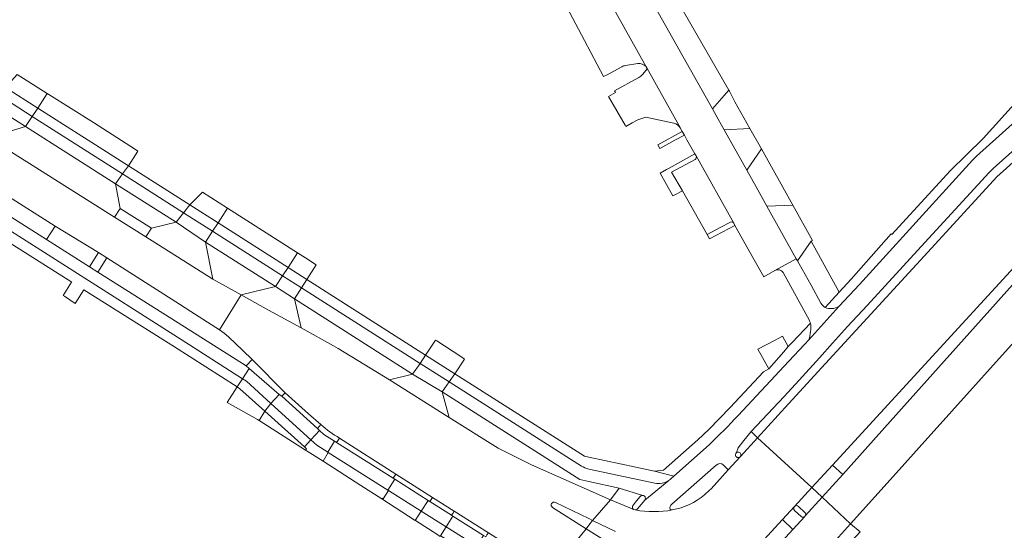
# Model space of a CAD drawing. Extents: x 152048 to 156914, y 461460 to 468786.
# Tile 41 of 256: x 153901 to 154072, y 464075 to 464164. Entities that reach past the tile are written whole.
import ezdxf

# ---------------------------------------------------------------- set-up
doc = ezdxf.new("R2010")
doc.units = 0
doc.header["$LTSCALE"] = 0.75
for name, color, linetype, lineweight in [('B-RO-VH-VERHARDING_ASFALT-GV', 251, 'CONTINUOUS', 18), ('B-RO-VH-VERHARDING_BETONSTRAATSTEEN-GV', 251, 'CONTINUOUS', 18), ('B-RO-VH-VERHARDING_STRAATBAKSTEEN-GV', 251, 'CONTINUOUS', 18), ('B-RO-VH-VERHARDING_TEGEL-GV', 251, 'CONTINUOUS', 18)]:
    doc.layers.add(name, color=color, linetype=linetype, lineweight=lineweight)

msp = doc.modelspace()

# ---------------------------------------------------------------- linework, layer by layer
at = {"layer": 'B-RO-VH-VERHARDING_ASFALT-GV'}
for points in [[(153998.075, 464176.978), (154009.995, 464155.572), (154010.092, 464155.399), (154015.935, 464144.906), (154015.981, 464144.824), (154016.272, 464144.331), (154016.624, 464143.705), (154017.067, 464142.874), (154018.463, 464140.437), (154018.685, 464140.073), (154025.243, 464128.363), (154025.428, 464127.998), (154028.749, 464122.032), (154030.439, 464119.037), (154032.384, 464120.154), (154036.061, 464122.203), (154030.98, 464131.319), (154029.097, 464134.697), (154027.477, 464137.583), (154023.524, 464144.627), (154022.481, 464146.485), (154021.491, 464148.255), (154009.552, 464169.609)], [(153895.435, 464135.362), (153907.257, 464127.843), (153914.779, 464123.251), (153916.227, 464122.333), (153928.872, 464114.319), (153930.856, 464113.007), (153935.802, 464109.86), (153939.586, 464115.913), (153934.648, 464118.643), (153923.03, 464125.981), (153917.58, 464129.424), (153878.84, 464153.841)], [(154040.373, 464114.475), (154038.649, 464117.604), (154036.564, 464121.3), (154036.281, 464121.808), (154036.061, 464122.203), (154032.384, 464120.154)], [(154033.788, 464119.789), (154038.395, 464111.453)], [(153944.351, 464113.283), (153939.586, 464115.913), (153935.802, 464109.86), (153936.604, 464109.266), (153937.381, 464108.592), (153939.869, 464106.23), (153941.475, 464104.706), (153947.214, 464098.898), (153951.261, 464095.24), (153953.425, 464093.357)], [(154038.247, 464108.098), (154043.466, 464113.888)], [(153994.213, 464079.834), (154000, 464077.012), (154000.65, 464076.687), (154003.767, 464080.279), (153990.038, 464086.372), (153984.239, 464089.235), (153975.763, 464094.584), (153965.385, 464101.115), (153956.468, 464106.601), (153955.617, 464107.08), (153950.002, 464110.165), (153944.351, 464113.283)], [(154027.278, 464069.862), (154033.677, 464076.854), (154035.753, 464079.111), (154035.766, 464079.125), (154038.779, 464082.424), (154029.339, 464091.088), (154026.366, 464087.83), (154026.311, 464087.769), (154024.268, 464085.512), (154021.264, 464082.213)], [(153956.678, 464091.002), (153966.488, 464084.765), (153972.826, 464080.711), (153976.623, 464078.309), (153982.554, 464074.54), (153993.073, 464067.89), (153993.407, 464067.655), (153999.541, 464075.256), (153993.707, 464078.959)], [(154008.066, 464078.518), (154007.826, 464078.586), (154003.767, 464080.279), (154000.65, 464076.687), (154004.63, 464074.786)], [(154040.868, 464069.718), (154042.293, 464072.359), (154042.899, 464073.236), (154045.526, 464076.13), (154040.602, 464080.721), (154037.648, 464077.489), (154037.565, 464077.398), (154035.496, 464075.134), (154032.992, 464072.393)], [(154009.774, 464068.877), (154006.704, 464070.772), (154003.396, 464072.842), (154003.285, 464072.911), (154000, 464074.969), (153999.541, 464075.256), (153993.407, 464067.655), (153997.052, 464065.09), (153997.142, 464065.019)]]:
    msp.add_lwpolyline(points, dxfattribs=at)
for points in [[(154106.09, 464170.25), (154093.978, 464157.083), (154070.922, 464136.415), (154058.929, 464123.342), (154041.184, 464104), (154034.712, 464096.945), (154029.339, 464091.088), (154038.779, 464082.424), (154042.364, 464086.327), (154050.717, 464095.422), (154080.396, 464127.737), (154098.84, 464152.385), (154110.946, 464165.6), (154117.749, 464173.091), (154112.253, 464176.927), (154110.355, 464174.871)], [(154044.15, 464084.685), (154040.602, 464080.721), (154045.526, 464076.13), (154053.959, 464085.508), (154057.436, 464089.375), (154079.631, 464114.059), (154086.487, 464121.796), (154112.821, 464150.954), (154121.657, 464160.736), (154121.69, 464160.772), (154122.033, 464161.153), (154127.065, 464166.587), (154122.165, 464170.008), (154122.162, 464170.01), (154120.768, 464170.983), (154119.024, 464172.2), (154115.574, 464168.541), (154112.906, 464165.514), (154112.143, 464164.509), (154092.962, 464139.231), (154052.403, 464093.907)]]:
    msp.add_lwpolyline(points, close=True, dxfattribs=at)
for points in [[(154032.384, 464120.154, -0.3995997), (154033.788, 464119.789)], [(154041.1, 464113.721, -0.1100611), (154040.373, 464114.475)], [(154043.466, 464113.888, -0.2354388), (154041.1, 464113.721)], [(154038.555, 464110.98, -0.1110267), (154038.247, 464108.098)], [(154038.395, 464111.453, 0.0677659), (154038.555, 464110.98)], [(153953.425, 464093.357, 0.0389034), (153956.678, 464091.002)], [(154020.143, 464081.168, -0.1280109), (154014.534, 464078.52)], [(154021.264, 464082.213, -0.031388), (154020.143, 464081.168)], [(153993.707, 464078.959, -0.9375421), (153994.213, 464079.834)], [(154014.534, 464078.52, -0.0909091), (154008.066, 464078.518)]]:
    msp.add_lwpolyline(points, format="xyb", dxfattribs=at)
at = {"layer": 'B-RO-VH-VERHARDING_BETONSTRAATSTEEN-GV'}
for points in [[(154009.967, 464155.601), (154009.995, 464155.572), (153998.075, 464176.978)], [(153996.551, 464169.648), (153994.694, 464168.819), (153999.283, 464160.122), (154002.584, 464153.865), (154003.071, 464154.128), (154005.76, 464155.581)], [(154006.374, 464155.776), (154008.522, 464156.162)], [(154018.5, 464139.424), (154014.407, 464137.22), (154016.295, 464134.028), (154020.584, 464126.391), (154022.852, 464127.6), (154024.621, 464128.542)], [(154025.243, 464128.363), (154018.685, 464140.073)], [(153953.425, 464093.357), (153953.157, 464093.017), (153952.83, 464092.661), (153953.17, 464092.351), (153953.952, 464091.638), (153955.807, 464090.468), (153956.159, 464090.246), (153956.43, 464090.635), (153956.678, 464091.002)], [(154026.311, 464087.769), (154026.366, 464087.83)], [(154022.164, 464086.3), (154014.451, 464079.51)], [(154021.264, 464082.213), (154024.268, 464085.512), (154023.415, 464086.324)], [(154008.968, 464080.885), (154008.315, 464080.116), (154007.617, 464079.194), (154007.604, 464079.153), (154007.594, 464079.11), (154007.588, 464079.068), (154007.586, 464079.024), (154007.587, 464078.981), (154007.592, 464078.938), (154007.601, 464078.895), (154007.614, 464078.854), (154007.63, 464078.814), (154007.649, 464078.775), (154007.672, 464078.738), (154007.698, 464078.703), (154007.727, 464078.671), (154007.758, 464078.641), (154007.792, 464078.614), (154007.826, 464078.586), (154008.066, 464078.518)], [(154009.512, 464081.037), (154009.396, 464081.062)], [(154000.65, 464076.687), (154000, 464077.012), (153994.213, 464079.834)], [(154008.468, 464078.696), (154009.735, 464080.241)], [(154035.766, 464079.125), (154035.753, 464079.111)], [(154037.572, 464078.094), (154036.471, 464079.118)], [(153993.707, 464078.959), (153999.541, 464075.256), (154000, 464075.849), (154000.65, 464076.687)], [(154014.151, 464078.623), (154014.534, 464078.52)], [(154035.775, 464078.443), (154036.948, 464077.37)], [(154037.565, 464077.398), (154037.648, 464077.489)], [(154032.992, 464072.393), (154035.496, 464075.134), (154033.677, 464076.854), (154027.278, 464069.862)]]:
    msp.add_lwpolyline(points, dxfattribs=at)
for points in [[(153917.58, 464129.424), (153918.544, 464130.95), (153917.703, 464135.21), (153902.066, 464145.187), (153898.068, 464143.971), (153897.283, 464144.486), (153896.316, 464148.839), (153883.35, 464156.999), (153881.845, 464154.619), (153881.777, 464154.511), (153878.84, 464153.841)], [(153905.872, 464150.91), (153900.634, 464154.208), (153898.604, 464151.977), (153904.232, 464148.37)], [(153921.627, 464140.913), (153921.234, 464141.164), (153913.895, 464145.858), (153906.131, 464150.747), (153905.872, 464150.91), (153904.232, 464148.37), (153919.999, 464138.351)], [(153904.232, 464148.37), (153903.261, 464146.943), (153918.969, 464136.942), (153919.999, 464138.351)], [(153917.703, 464135.21), (153918.969, 464136.942), (153903.261, 464146.943), (153902.066, 464145.187)], [(154014.985, 464142.812), (154016.624, 464143.705), (154016.272, 464144.331), (154012.018, 464141.985), (154012.373, 464141.359)], [(154030.98, 464131.319), (154035.51, 464131.5), (154030.033, 464141.276), (154027.477, 464137.583), (154029.097, 464134.697)], [(153935.588, 464128.415), (153937.195, 464130.987), (153932.855, 464133.755), (153930.671, 464131.589)], [(153930.671, 464131.589), (153929.567, 464130.194), (153934.6, 464126.989), (153935.588, 464128.415)], [(153928.259, 464128.541), (153933.35, 464125.1), (153934.6, 464126.989), (153929.567, 464130.194)], [(153923.986, 464127.495), (153923.03, 464125.981), (153934.648, 464118.643), (153933.35, 464125.1), (153928.259, 464128.541)], [(153949.348, 464123.238), (153947.729, 464120.68), (153950.984, 464118.595), (153952.621, 464121.162), (153950.745, 464122.348)], [(153950.043, 464117.157), (153950.984, 464118.595), (153947.729, 464120.68), (153946.77, 464119.241)], [(153946.77, 464119.241), (153945.538, 464117.376), (153948.858, 464115.199), (153950.043, 464117.157)], [(153939.586, 464115.913), (153944.351, 464113.283), (153950.002, 464110.165), (153948.858, 464115.199), (153945.538, 464117.376)], [(154031.3, 464103.054), (154033.904, 464106.01), (154034.697, 464106.911), (154033.685, 464108.75), (154032.386, 464108.058), (154029.396, 464106.463)], [(153971.627, 464105.443), (153976.739, 464102.176), (153978.383, 464104.763), (153977.767, 464105.182), (153977.744, 464105.197), (153973.601, 464107.902), (153973.348, 464108.062)], [(153971.627, 464105.443), (153970.695, 464104.008), (153975.751, 464100.789), (153976.739, 464102.176)], [(153944.758, 464097.006), (153946.187, 464098.594), (153940.967, 464103.096), (153939.806, 464101.321), (153940.489, 464100.885)], [(153946.187, 464098.594), (153946.654, 464098.31), (153946.914, 464098.585), (153947.214, 464098.898), (153941.475, 464104.706), (153940.443, 464103.566), (153940.967, 464103.096)], [(153969.363, 464102.104), (153974.539, 464099.044), (153975.751, 464100.789), (153970.695, 464104.008)], [(153938.869, 464099.902), (153937.14, 464097.216), (153942.414, 464094.245), (153942.698, 464094.085), (153942.713, 464094.076), (153943.709, 464095.669), (153939.345, 464099.598)], [(153939.806, 464101.321), (153938.884, 464099.925), (153938.869, 464099.902), (153939.345, 464099.598), (153943.709, 464095.669), (153944.758, 464097.006), (153940.489, 464100.885)], [(153947.214, 464098.898), (153946.914, 464098.585), (153946.654, 464098.31), (153952.83, 464092.661), (153953.157, 464093.017), (153953.425, 464093.357), (153951.261, 464095.24)], [(153953.17, 464092.351), (153951.688, 464090.709), (153952.718, 464089.773), (153954.635, 464088.56), (153955.807, 464090.468), (153953.952, 464091.638)], [(153951.081, 464088.735), (153953.808, 464087), (153954.725, 464088.503), (153954.635, 464088.56), (153952.718, 464089.773), (153951.688, 464090.709), (153950.58, 464089.483), (153950.955, 464089.145), (153950.79, 464088.921), (153950.876, 464088.866)], [(153966.488, 464084.765), (153956.678, 464091.002), (153956.43, 464090.635), (153956.159, 464090.246), (153965.999, 464084.04), (153966.251, 464084.38)], [(154040.602, 464080.721), (154044.15, 464084.685), (154042.364, 464086.327), (154038.779, 464082.424)], [(153966.277, 464083.858), (153972.079, 464080.162), (153972.404, 464080.005), (153972.596, 464080.338), (153972.826, 464080.711), (153966.488, 464084.765), (153966.251, 464084.38), (153965.999, 464084.04)], [(153972.079, 464080.162), (153966.277, 464083.858), (153965.082, 464081.949), (153965.164, 464081.897), (153970.876, 464078.297)], [(153964.048, 464080.438), (153969.855, 464076.715), (153970.876, 464078.297), (153965.164, 464081.897), (153964.276, 464080.481), (153964.119, 464080.558)], [(153972.826, 464080.711), (153972.596, 464080.338), (153972.404, 464080.005), (153976.155, 464077.6), (153976.353, 464077.92), (153976.623, 464078.309)], [(153980.523, 464072.232), (153981.689, 464074.108), (153976.4, 464077.416), (153975.228, 464075.561)], [(153982.109, 464073.863), (153982.311, 464074.18), (153982.554, 464074.54), (153976.623, 464078.309), (153976.353, 464077.92), (153976.155, 464077.6), (153976.4, 464077.416), (153981.689, 464074.108)], [(153975.228, 464075.561), (153974.244, 464074.004), (153979.598, 464070.793), (153980.523, 464072.232)]]:
    msp.add_lwpolyline(points, close=True, dxfattribs=at)
for points in [[(154008.522, 464156.162, -0.2275114), (154009.967, 464155.601)], [(154005.76, 464155.581, -0.0996432), (154006.374, 464155.776)], [(154018.685, 464140.073, -0.334013), (154018.5, 464139.424)], [(154024.621, 464128.542, -0.4102312), (154025.243, 464128.363)], [(153956.678, 464091.002, -0.0389034), (153953.425, 464093.357)], [(154025.714, 464088.506, 0.2504886), (154025.502, 464088.107)], [(154025.502, 464088.107, 0.6773996), (154026.311, 464087.769)], [(154026.461, 464088.107, 0.600611), (154025.714, 464088.506)], [(154026.366, 464087.83, 0.1771113), (154026.461, 464088.107)], [(154023.415, 464086.324, 0.4140546), (154022.164, 464086.3)], [(154009.396, 464081.062, 0.2458036), (154008.968, 464080.885)], [(154009.735, 464080.241, 0.5289129), (154009.512, 464081.037)], [(154014.534, 464078.52, 0.1280109), (154020.143, 464081.168)], [(154020.143, 464081.168, 0.031388), (154021.264, 464082.213)], [(153994.213, 464079.834, 0.9375421), (153993.707, 464078.959)], [(154014.451, 464079.51, 0.2887557), (154014.151, 464078.623)], [(154035.753, 464079.111, 0.3981666), (154035.775, 464078.443)], [(154036.471, 464079.118, 0.4297871), (154035.766, 464079.125)], [(154008.066, 464078.518, 0.2281782), (154008.468, 464078.696)], [(154036.948, 464077.37, 0.3922217), (154037.565, 464077.398)], [(154037.648, 464077.489, 0.3704246), (154037.572, 464078.094)]]:
    msp.add_lwpolyline(points, format="xyb", dxfattribs=at)
at = {"layer": 'B-RO-VH-VERHARDING_STRAATBAKSTEEN-GV'}
for points in [[(154021.491, 464148.255), (154024.33, 464151.527), (154013.974, 464169.596), (154009.552, 464169.609)], [(154030.033, 464141.276), (154028.022, 464144.865), (154023.524, 464144.627), (154027.477, 464137.583)], [(153923.986, 464127.495), (153918.544, 464130.95), (153917.58, 464129.424), (153923.03, 464125.981)], [(153935.588, 464128.415), (153947.729, 464120.68), (153949.348, 464123.238), (153937.195, 464130.987)], [(154030.98, 464131.319), (154036.061, 464122.203), (154036.281, 464121.808), (154038.662, 464125.249), (154038.893, 464125.378), (154035.51, 464131.5)], [(153974.539, 464099.044), (153969.363, 464102.104), (153965.385, 464101.115), (153975.763, 464094.584)]]:
    msp.add_lwpolyline(points, close=True, dxfattribs=at)
for points in [[(154009.99, 464154.976), (154009.348, 464154.201)], [(154015.935, 464144.906), (154010.092, 464155.399)], [(154008.706, 464153.728), (154004.474, 464151.399), (154004.647, 464151.075), (154003.457, 464150.415), (154006.345, 464145.413), (154006.46, 464145.214), (154007.556, 464145.817)], [(154007.556, 464145.817), (154008.557, 464146.353), (154009.936, 464146.836), (154014.78, 464145.764)]]:
    msp.add_lwpolyline(points, dxfattribs=at)
for points in [[(154010.092, 464155.399, -0.2647716), (154009.99, 464154.976)], [(154009.348, 464154.201, -0.051169), (154008.706, 464153.728)], [(154014.78, 464145.764, -0.202254), (154015.935, 464144.906)]]:
    msp.add_lwpolyline(points, format="xyb", dxfattribs=at)
at = {"layer": 'B-RO-VH-VERHARDING_TEGEL-GV'}
for points in [[(154043.466, 464113.888), (154047.06, 464117.688), (154066.728, 464139.352), (154067.392, 464140.027), (154090.491, 464160.717), (154101.412, 464172.647), (154108.025, 464179.871), (154106.434, 464180.991), (154104.008, 464178.322), (154103.455, 464177.713), (154103.074, 464177.294), (154099.779, 464174.031), (154099.549, 464174.219), (154098.4, 464175.158)], [(154098.4, 464175.158), (154096.579, 464173.158), (154076.961, 464151.608), (154073.945, 464149.042), (154068.553, 464143.086), (154062.823, 464137.48), (154052.708, 464126.403), (154052.576, 464126.514), (154045.623, 464118.654), (154043.558, 464116.39), (154041.1, 464113.721)], [(154090.491, 464160.717), (154067.392, 464140.027), (154066.728, 464139.352), (154047.06, 464117.688), (154043.466, 464113.888), (154038.247, 464108.098), (154037.508, 464107.308)], [(154025.714, 464088.506), (154026.002, 464089.307), (154026.962, 464090.618), (154028.227, 464092.147), (154033.973, 464098.269), (154036.603, 464101.071), (154040.108, 464104.972), (154042.373, 464107.493), (154045.017, 464110.389), (154048.388, 464114.082), (154057.817, 464124.342), (154069.601, 464137.165), (154070.315, 464137.864), (154093.078, 464158.214)], [(154018.685, 464140.073), (154018.463, 464140.437), (154014.003, 464137.957), (154013.538, 464137.702), (154012.404, 464137.08), (154014.609, 464133.106)], [(154014.609, 464133.106), (154014.979, 464133.309), (154016.295, 464134.028), (154014.407, 464137.22), (154018.5, 464139.424)], [(154024.621, 464128.542), (154022.852, 464127.6), (154020.584, 464126.391), (154020.982, 464125.641), (154025.428, 464127.998), (154025.243, 464128.363)], [(154041.1, 464113.721), (154043.558, 464116.39), (154038.662, 464125.249), (154036.281, 464121.808), (154036.564, 464121.3), (154038.649, 464117.604), (154040.373, 464114.475)], [(154038.555, 464110.98), (154035.385, 464107.636), (154034.697, 464106.911), (154033.904, 464106.01), (154031.3, 464103.054), (154030.369, 464102.54), (154024.586, 464096.325), (154020.864, 464092.528), (154018.984, 464090.733), (154013.002, 464085.41), (154011.456, 464085.265), (154014.811, 464084.396), (154020.942, 464089.844)], [(154025.981, 464094.933), (154034.786, 464104.398), (154037.508, 464107.308), (154038.247, 464108.098)], [(154037.508, 464107.308), (154034.786, 464104.398), (154025.981, 464094.933)], [(154008.18, 464085.963), (154000, 464087.704), (153999.279, 464087.857), (153976.739, 464102.176), (153975.751, 464100.789), (153998.725, 464086.162)], [(153998.725, 464086.162), (153975.751, 464100.789), (153974.539, 464099.044)], [(153974.539, 464099.044), (153998.474, 464083.788), (154000, 464083.461), (154005.271, 464082.331), (154009.396, 464081.062), (154009.512, 464081.037)], [(154026.366, 464087.83), (154029.339, 464091.088), (154028.227, 464092.147), (154026.962, 464090.618), (154026.002, 464089.307), (154025.714, 464088.506)], [(154020.942, 464089.844), (154014.811, 464084.396), (154014.327, 464083.965)], [(154023.415, 464086.324), (154024.268, 464085.512), (154026.311, 464087.769)], [(154014.327, 464083.965), (154014.811, 464084.396), (154011.456, 464085.265), (154008.18, 464085.963)], [(154014.451, 464079.51), (154022.164, 464086.3)], [(154000, 464085.639), (154000.312, 464085.563), (154011.491, 464083.158)], [(154011.491, 464083.158), (154000.312, 464085.563), (154000, 464085.639)], [(154013.963, 464083.669), (154013.932, 464083.647), (154009.735, 464080.241), (154008.468, 464078.696)], [(154009.735, 464080.241), (154013.932, 464083.647)], [(154013.932, 464083.647), (154013.963, 464083.669)], [(154009.396, 464081.062), (154005.271, 464082.331), (154003.767, 464080.279), (154007.826, 464078.586), (154007.792, 464078.614), (154007.758, 464078.641), (154007.727, 464078.671), (154007.698, 464078.703), (154007.672, 464078.738), (154007.649, 464078.775), (154007.63, 464078.814), (154007.614, 464078.854), (154007.601, 464078.895), (154007.592, 464078.938), (154007.587, 464078.981), (154007.586, 464079.024), (154007.588, 464079.068), (154007.594, 464079.11), (154007.604, 464079.153), (154007.617, 464079.194), (154008.315, 464080.116), (154008.968, 464080.885)], [(154040.602, 464080.721), (154038.779, 464082.424), (154035.766, 464079.125)], [(154035.753, 464079.111), (154033.677, 464076.854), (154035.496, 464075.134), (154037.565, 464077.398)], [(154036.471, 464079.118), (154037.572, 464078.094)], [(154037.648, 464077.489), (154040.602, 464080.721)], [(154014.534, 464078.52), (154014.151, 464078.623)], [(154036.948, 464077.37), (154035.775, 464078.443)], [(154000.65, 464076.687), (154000, 464075.849), (153999.541, 464075.256), (154000, 464074.969), (154003.285, 464072.911)], [(154004.63, 464074.786), (154000.65, 464076.687)], [(154047.196, 464063.374), (154047.08, 464066.37), (154050.312, 464066.495), (154049.542, 464067.185), (154051.272, 464069.091), (154046.982, 464068.926), (154046.499, 464071.071), (154045.094, 464072.448), (154047.191, 464074.721), (154045.526, 464076.13), (154042.899, 464073.236), (154042.293, 464072.359), (154044.196, 464070.519)]]:
    msp.add_lwpolyline(points, dxfattribs=at)
for points in [[(153903.261, 464146.943), (153904.232, 464148.37), (153898.604, 464151.977), (153897.578, 464150.561)], [(154024.33, 464151.527), (154021.491, 464148.255), (154022.481, 464146.485), (154023.524, 464144.627), (154028.022, 464144.865), (154025.424, 464149.502), (154024.455, 464151.31)], [(153896.316, 464148.839), (153902.066, 464145.187), (153903.261, 464146.943), (153897.578, 464150.561)], [(153919.999, 464138.351), (153918.969, 464136.942), (153929.567, 464130.194), (153930.671, 464131.589)], [(153918.969, 464136.942), (153917.703, 464135.21), (153928.259, 464128.541), (153929.567, 464130.194)], [(153890.496, 464132.698), (153929.126, 464108.138), (153939.806, 464101.321), (153940.967, 464103.096), (153940.443, 464103.566), (153929.741, 464110.358), (153914.681, 464119.877), (153913.215, 464120.807), (153905.748, 464125.545), (153893.936, 464133.039), (153891.571, 464134.54)], [(153895.435, 464135.362), (153893.936, 464133.039), (153905.748, 464125.545), (153907.257, 464127.843)], [(153939.806, 464101.321), (153929.126, 464108.138), (153890.496, 464132.698), (153889.544, 464131.1), (153910.112, 464118.125), (153910.107, 464118.118), (153908.647, 464115.804), (153908.872, 464115.665), (153910.743, 464114.441), (153912.221, 464116.783), (153912.226, 464116.791), (153927.962, 464106.865), (153938.869, 464099.902), (153938.884, 464099.925)], [(153947.729, 464120.68), (153935.588, 464128.415), (153934.6, 464126.989), (153946.77, 464119.241)], [(153933.35, 464125.1), (153945.538, 464117.376), (153946.77, 464119.241), (153934.6, 464126.989)], [(153914.681, 464119.877), (153916.227, 464122.333), (153914.779, 464123.251), (153913.215, 464120.807)], [(153950.984, 464118.595), (153950.043, 464117.157), (153970.695, 464104.008), (153971.627, 464105.443)], [(153948.858, 464115.199), (153969.363, 464102.104), (153970.695, 464104.008), (153950.043, 464117.157)], [(153952.83, 464092.661), (153946.654, 464098.31), (153946.187, 464098.594), (153944.758, 464097.006), (153951.688, 464090.709), (153953.17, 464092.351)], [(153951.688, 464090.709), (153944.758, 464097.006), (153943.709, 464095.669), (153950.58, 464089.483)], [(153942.713, 464094.076), (153950.79, 464088.921), (153950.955, 464089.145), (153950.58, 464089.483), (153943.709, 464095.669)], [(153954.725, 464088.503), (153965.082, 464081.949), (153966.277, 464083.858), (153965.999, 464084.04), (153956.159, 464090.246), (153955.807, 464090.468), (153954.635, 464088.56)], [(153953.844, 464086.977), (153960.403, 464082.774), (153964.048, 464080.438), (153964.119, 464080.558), (153964.276, 464080.481), (153965.164, 464081.897), (153965.082, 464081.949), (153954.725, 464088.503), (153953.808, 464087)], [(153970.876, 464078.297), (153975.228, 464075.561), (153976.4, 464077.416), (153976.155, 464077.6), (153972.404, 464080.005), (153972.079, 464080.162)], [(153975.228, 464075.561), (153970.876, 464078.297), (153969.855, 464076.715), (153969.894, 464076.69), (153973.768, 464074.203), (153974.191, 464073.922), (153974.244, 464074.004)]]:
    msp.add_lwpolyline(points, close=True, dxfattribs=at)
for points in [[(154018.5, 464139.424, 0.334013), (154018.685, 464140.073)], [(154025.243, 464128.363, 0.4102312), (154024.621, 464128.542)], [(154040.373, 464114.475, 0.1100611), (154041.1, 464113.721)], [(154041.1, 464113.721, 0.2354388), (154043.466, 464113.888)], [(154038.247, 464108.098, 0.1110267), (154038.555, 464110.98)], [(154025.981, 464094.933, -0.0110592), (154020.942, 464089.844)], [(154020.942, 464089.844, 0.0110592), (154025.981, 464094.933)], [(154025.502, 464088.107, -0.2504886), (154025.714, 464088.506)], [(154026.311, 464087.769, -0.6773996), (154025.502, 464088.107)], [(154025.714, 464088.506, -0.600611), (154026.461, 464088.107)], [(154026.461, 464088.107, -0.1771113), (154026.366, 464087.83)], [(153998.725, 464086.162, 0.0621245), (154000, 464085.639)], [(154000, 464085.639, -0.0621245), (153998.725, 464086.162)], [(154022.164, 464086.3, -0.4140546), (154023.415, 464086.324)], [(154011.491, 464083.158, 0.2035607), (154013.932, 464083.647)], [(154013.932, 464083.647, -0.2035607), (154011.491, 464083.158)], [(154013.963, 464083.669, 0.0392891), (154014.327, 464083.965)], [(154014.327, 464083.965, -0.0392891), (154013.963, 464083.669)], [(154008.968, 464080.885, -0.2458036), (154009.396, 464081.062)], [(154009.512, 464081.037, -0.5289129), (154009.735, 464080.241)], [(154014.151, 464078.623, -0.2887557), (154014.451, 464079.51)], [(154035.775, 464078.443, -0.3981666), (154035.753, 464079.111)], [(154035.766, 464079.125, -0.4297871), (154036.471, 464079.118)], [(154008.468, 464078.696, -0.2281782), (154008.066, 464078.518)], [(154008.066, 464078.518, 0.0909091), (154014.534, 464078.52)], [(154037.565, 464077.398, -0.3922217), (154036.948, 464077.37)], [(154037.572, 464078.094, -0.3704246), (154037.648, 464077.489)]]:
    msp.add_lwpolyline(points, format="xyb", dxfattribs=at)

doc.saveas('drawing.dxf')
